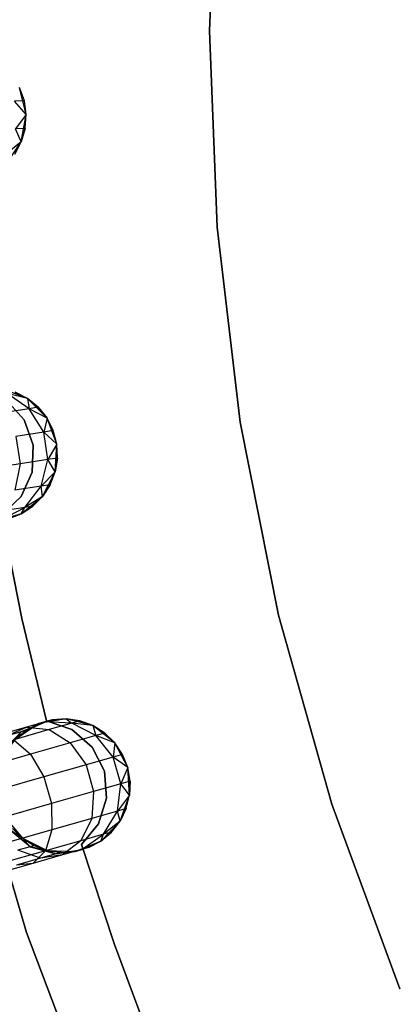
# Model space of a CAD drawing. Extents: x -102 to 102, y -101 to 102.
# Tile 75 of 256: x -40.33 to -34.71, y -14.59 to 0.16. Entities that reach past the tile are written whole.
import ezdxf

# ---------------------------------------------------------------- set-up
doc = ezdxf.new("R2010")
doc.units = 0
doc.header["$LTSCALE"] = 25.4
doc.layers.get('0').update_dxf_attribs({"linetype": 'CONTINUOUS'})

# ---------------------------------------------------------------- blocks, each defined once
blk = doc.blocks.new('NL2500011659_STL')
at = {"color": 0}
for p, q in [((-37.369, 2.936, -2), (-37.485, -0.006, -2)), ((-37.485, -0.006), (-37.369, 2.936)), ((-37.485, -0.006), (-37.369, 2.936)), ((-37.369, 2.936, -2), (-37.485, -0.006, -2)), ((-37.485, -0.006, -2), (-37.369, -2.948, -2)), ((-37.369, -2.948), (-37.485, -0.006)), ((-37.485, -0.006), (-37.485, -0.006, -2)), ((-37.485, -0.006), (-37.485, -0.006, -2)), ((-37.369, -2.948), (-37.485, -0.006)), ((-37.485, -0.006, -2), (-37.369, -2.948, -2)), ((-40.232, -1.262, 0), (-40.331, -0.858, 0)), ((-40.232, -1.262, 0), (-40.331, -0.858, 0)), ((-40.26, -1.054, -5.5), (-40.331, -0.858, 0)), ((-40.26, -1.054, -5.5), (-40.331, -0.858, -5.5)), ((-40.26, -1.054, -5.5), (-40.331, -0.858, 0)), ((-40.26, -1.054, -5.5), (-40.331, -0.858, -5.5)), ((-40.26, -1.054, -5.5), (-40.406, -1.059, -6.42)), ((-40.26, -1.054, -5.5), (-40.406, -1.059, -6.42)), ((-40.232, -1.262, -5.5), (-40.406, -1.059, -6.42)), ((-40.232, -1.262, -5.5), (-40.406, -1.059, -6.42)), ((-40.232, -1.262, 0), (-40.26, -1.054, -5.5)), ((-40.232, -1.262, -5.5), (-40.26, -1.054, -5.5)), ((-40.232, -1.262, 0), (-40.26, -1.054, -5.5)), ((-40.232, -1.262, -5.5), (-40.26, -1.054, -5.5)), ((-40.232, -1.262, -5.5), (-40.393, -1.475, -6.42)), ((-40.232, -1.262, -5.5), (-40.393, -1.475, -6.42)), ((-40.306, -1.671, 0), (-40.232, -1.262, 0)), ((-40.306, -1.671, 0), (-40.232, -1.262, 0)), ((-40.247, -1.47, -5.5), (-40.232, -1.262, 0)), ((-40.247, -1.47, -5.5), (-40.232, -1.262, 0)), ((-40.247, -1.47, -5.5), (-40.232, -1.262, -5.5)), ((-40.247, -1.47, -5.5), (-40.232, -1.262, -5.5)), ((-40.232, -1.262, -5.5), (-40.232, -1.262, 0)), ((-40.232, -1.262, -5.5), (-40.232, -1.262, 0)), ((-40.247, -1.47, -5.5), (-40.393, -1.475, -6.42)), ((-40.247, -1.47, -5.5), (-40.393, -1.475, -6.42)), ((-40.306, -1.671, -5.5), (-40.393, -1.475, -6.42)), ((-40.306, -1.671, -5.5), (-40.393, -1.475, -6.42)), ((-40.306, -1.671, -5.5), (-40.247, -1.47, -5.5)), ((-40.247, -1.47, -5.5), (-40.306, -1.671, 0)), ((-40.247, -1.47, -5.5), (-40.306, -1.671, 0)), ((-40.306, -1.671, -5.5), (-40.247, -1.47, -5.5)), ((-40.306, -1.671, -5.5), (-40.542, -1.859, -6.368)), ((-40.306, -1.671, -5.5), (-40.542, -1.859, -6.368)), ((-40.54, -2.015, 0), (-40.306, -1.671, 0)), ((-40.54, -2.015, 0), (-40.306, -1.671, 0)), ((-40.405, -1.855, -5.5), (-40.306, -1.671, 0)), ((-40.405, -1.855, -5.5), (-40.306, -1.671, -5.5)), ((-40.405, -1.855, -5.5), (-40.306, -1.671, 0)), ((-40.405, -1.855, -5.5), (-40.306, -1.671, -5.5)), ((-40.306, -1.671, -5.5), (-40.306, -1.671, 0)), ((-40.306, -1.671, -5.5), (-40.306, -1.671, 0)), ((-37.369, -2.948, -2), (-37.023, -5.872, -2)), ((-37.023, -5.872), (-37.369, -2.948)), ((-37.369, -2.948), (-37.369, -2.948, -2)), ((-37.369, -2.948), (-37.369, -2.948, -2)), ((-37.023, -5.872), (-37.369, -2.948)), ((-37.369, -2.948, -2), (-37.023, -5.872, -2)), ((-40.214, -5.514, 0), (-40.601, -5.364, 0)), ((-40.214, -5.514, 0), (-40.601, -5.364, 0)), ((-40.214, -5.514, -5.5), (-40.52, -5.438, -6.273)), ((-40.214, -5.514, -5.5), (-40.52, -5.438, -6.273)), ((-40.187, -5.668, -6.368), (-40.52, -5.438, -6.273)), ((-40.187, -5.668, -6.368), (-40.52, -5.438, -6.273)), ((-40.214, -5.514, -5.5), (-40.399, -5.419, -5.5)), ((-40.399, -5.419, -5.5), (-40.214, -5.514, 0)), ((-40.399, -5.419, -5.5), (-40.214, -5.514, 0)), ((-40.214, -5.514, -5.5), (-40.399, -5.419, -5.5)), ((-40.264, -5.834), (-40.534, -5.535)), ((-40.534, -5.535, -2), (-40.264, -5.834, -2)), ((-40.534, -5.535, -2), (-40.264, -5.834, -2)), ((-40.264, -5.834), (-40.534, -5.535)), ((-39.92, -5.809, 0), (-40.214, -5.514, 0)), ((-40.051, -5.646, -5.5), (-40.214, -5.514, 0)), ((-39.92, -5.809, 0), (-40.214, -5.514, 0)), ((-40.051, -5.646, -5.5), (-40.214, -5.514, -5.5)), ((-40.214, -5.514, -5.5), (-40.214, -5.514, 0)), ((-40.051, -5.646, -5.5), (-40.214, -5.514, 0)), ((-40.214, -5.514, -5.5), (-40.214, -5.514, 0)), ((-40.214, -5.514, -5.5), (-40.187, -5.668, -6.368)), ((-40.051, -5.646, -5.5), (-40.214, -5.514, -5.5)), ((-40.214, -5.514, -5.5), (-40.187, -5.668, -6.368)), ((-40.187, -5.668, -6.368), (-40.582, -5.729, -7.151)), ((-40.187, -5.668, -6.368), (-40.582, -5.729, -7.151)), ((-40.051, -5.646, -5.5), (-40.187, -5.668, -6.368)), ((-40.051, -5.646, -5.5), (-40.187, -5.668, -6.368)), ((-39.92, -5.809, -5.5), (-40.187, -5.668, -6.368)), ((-39.92, -5.809, -5.5), (-40.187, -5.668, -6.368)), ((-39.97, -6.018, -6.42), (-40.187, -5.668, -6.368)), ((-39.97, -6.018, -6.42), (-40.187, -5.668, -6.368)), ((-39.92, -5.809, -5.5), (-40.051, -5.646, -5.5)), ((-40.051, -5.646, -5.5), (-39.92, -5.809, 0)), ((-40.051, -5.646, -5.5), (-39.92, -5.809, 0)), ((-39.92, -5.809, -5.5), (-40.051, -5.646, -5.5)), ((-40.127, -6.214), (-40.264, -5.834)), ((-40.264, -5.834), (-40.264, -5.834, -2)), ((-40.264, -5.834, -2), (-40.127, -6.214, -2)), ((-40.264, -5.834), (-40.264, -5.834, -2)), ((-40.264, -5.834, -2), (-40.127, -6.214, -2)), ((-40.127, -6.214), (-40.264, -5.834)), ((-39.92, -5.809, -5.5), (-39.97, -6.018, -6.42)), ((-39.92, -5.809, -5.5), (-39.97, -6.018, -6.42)), ((-39.773, -6.198, 0), (-39.92, -5.809, 0)), ((-39.773, -6.198, 0), (-39.92, -5.809, 0)), ((-39.826, -5.996, -5.5), (-39.92, -5.809, 0)), ((-39.826, -5.996, -5.5), (-39.92, -5.809, -5.5)), ((-39.92, -5.809, -5.5), (-39.92, -5.809, 0)), ((-39.826, -5.996, -5.5), (-39.92, -5.809, 0)), ((-39.92, -5.809, -5.5), (-39.92, -5.809, 0)), ((-39.826, -5.996, -5.5), (-39.92, -5.809, -5.5)), ((-37.023, -5.872, -2), (-36.448, -8.76, -2)), ((-36.448, -8.76), (-37.023, -5.872)), ((-37.023, -5.872), (-37.023, -5.872, -2)), ((-37.023, -5.872), (-37.023, -5.872, -2)), ((-36.448, -8.76), (-37.023, -5.872)), ((-37.023, -5.872, -2), (-36.448, -8.76, -2)), ((-39.97, -6.018, -6.42), (-40.388, -6.083, -7.251)), ((-39.97, -6.018, -6.42), (-40.388, -6.083, -7.251)), ((-39.826, -5.996, -5.5), (-39.97, -6.018, -6.42)), ((-39.826, -5.996, -5.5), (-39.97, -6.018, -6.42)), ((-39.773, -6.198, -5.5), (-39.97, -6.018, -6.42)), ((-39.773, -6.198, -5.5), (-39.97, -6.018, -6.42)), ((-39.906, -6.429, -6.42), (-39.97, -6.018, -6.42)), ((-39.906, -6.429, -6.42), (-39.97, -6.018, -6.42)), ((-39.773, -6.198, 0), (-39.826, -5.996, -5.5)), ((-39.773, -6.198, -5.5), (-39.826, -5.996, -5.5)), ((-39.773, -6.198, 0), (-39.826, -5.996, -5.5)), ((-39.773, -6.198, -5.5), (-39.826, -5.996, -5.5)), ((-40.388, -6.083, -7.251), (-40.324, -6.494, -7.251)), ((-40.388, -6.083, -7.251), (-40.324, -6.494, -7.251)), ((-40.143, -6.617), (-40.127, -6.214)), ((-40.127, -6.214, -2), (-40.143, -6.617, -2)), ((-40.127, -6.214, -2), (-40.143, -6.617, -2)), ((-40.143, -6.617), (-40.127, -6.214)), ((-40.127, -6.214), (-40.127, -6.214, -2)), ((-40.127, -6.214), (-40.127, -6.214, -2)), ((-39.773, -6.198, -5.5), (-39.906, -6.429, -6.42)), ((-39.773, -6.198, -5.5), (-39.906, -6.429, -6.42)), ((-39.796, -6.613, 0), (-39.773, -6.198, 0)), ((-39.796, -6.613, 0), (-39.773, -6.198, 0)), ((-39.762, -6.407, -5.5), (-39.773, -6.198, 0)), ((-39.762, -6.407, -5.5), (-39.773, -6.198, 0)), ((-39.762, -6.407, -5.5), (-39.773, -6.198, -5.5)), ((-39.773, -6.198, -5.5), (-39.773, -6.198, 0)), ((-39.773, -6.198, -5.5), (-39.773, -6.198, 0)), ((-39.762, -6.407, -5.5), (-39.773, -6.198, -5.5)), ((-39.906, -6.429, -6.42), (-40.324, -6.494, -7.251)), ((-39.906, -6.429, -6.42), (-40.324, -6.494, -7.251)), ((-40.007, -6.829, -6.368), (-39.906, -6.429, -6.42)), ((-40.007, -6.829, -6.368), (-39.906, -6.429, -6.42)), ((-39.762, -6.407, -5.5), (-39.906, -6.429, -6.42)), ((-39.762, -6.407, -5.5), (-39.906, -6.429, -6.42)), ((-39.796, -6.613, -5.5), (-39.906, -6.429, -6.42)), ((-39.796, -6.613, -5.5), (-39.906, -6.429, -6.42)), ((-39.796, -6.613, -5.5), (-39.762, -6.407, -5.5)), ((-39.762, -6.407, -5.5), (-39.796, -6.613, 0)), ((-39.762, -6.407, -5.5), (-39.796, -6.613, 0)), ((-39.796, -6.613, -5.5), (-39.762, -6.407, -5.5)), ((-40.324, -6.494, -7.251), (-40.975, -6.595, -7.909)), ((-40.324, -6.494, -7.251), (-40.975, -6.595, -7.909)), ((-40.324, -6.494, -7.251), (-40.401, -6.89, -7.151)), ((-40.324, -6.494, -7.251), (-40.401, -6.89, -7.151)), ((-40.31, -6.984), (-40.143, -6.617)), ((-40.143, -6.617, -2), (-40.31, -6.984, -2)), ((-40.143, -6.617, -2), (-40.31, -6.984, -2)), ((-40.31, -6.984), (-40.143, -6.617)), ((-40.143, -6.617), (-40.143, -6.617, -2)), ((-40.143, -6.617), (-40.143, -6.617, -2)), ((-39.796, -6.613, -5.5), (-40.007, -6.829, -6.368)), ((-39.796, -6.613, -5.5), (-40.007, -6.829, -6.368)), ((-39.986, -6.983, 0), (-39.796, -6.613, 0)), ((-39.986, -6.983, 0), (-39.796, -6.613, 0)), ((-39.871, -6.808, -5.5), (-39.796, -6.613, 0)), ((-39.871, -6.808, -5.5), (-39.796, -6.613, -5.5)), ((-39.871, -6.808, -5.5), (-39.796, -6.613, 0)), ((-39.871, -6.808, -5.5), (-39.796, -6.613, -5.5)), ((-39.796, -6.613, -5.5), (-39.796, -6.613, 0)), ((-39.796, -6.613, -5.5), (-39.796, -6.613, 0)), ((-40.007, -6.829, -6.368), (-40.401, -6.89, -7.151)), ((-40.007, -6.829, -6.368), (-40.401, -6.89, -7.151)), ((-40.255, -7.149, -6.273), (-40.007, -6.829, -6.368)), ((-40.255, -7.149, -6.273), (-40.007, -6.829, -6.368)), ((-39.871, -6.808, -5.5), (-40.007, -6.829, -6.368)), ((-39.871, -6.808, -5.5), (-40.007, -6.829, -6.368)), ((-39.986, -6.983, -5.5), (-40.007, -6.829, -6.368)), ((-39.986, -6.983, -5.5), (-40.007, -6.829, -6.368)), ((-39.986, -6.983, -5.5), (-39.871, -6.808, -5.5)), ((-39.871, -6.808, -5.5), (-39.986, -6.983, 0)), ((-39.871, -6.808, -5.5), (-39.986, -6.983, 0)), ((-39.986, -6.983, -5.5), (-39.871, -6.808, -5.5)), ((-40.603, -7.261), (-40.31, -6.984)), ((-40.31, -6.984, -2), (-40.603, -7.261, -2)), ((-40.31, -6.984, -2), (-40.603, -7.261, -2)), ((-40.603, -7.261), (-40.31, -6.984)), ((-40.31, -6.984), (-40.31, -6.984, -2)), ((-40.31, -6.984), (-40.31, -6.984, -2)), ((-40.309, -7.244, 0), (-39.986, -6.983, 0)), ((-40.309, -7.244, 0), (-39.986, -6.983, 0)), ((-39.986, -6.983, -5.5), (-40.255, -7.149, -6.273)), ((-39.986, -6.983, -5.5), (-40.255, -7.149, -6.273)), ((-40.134, -7.13, -5.5), (-39.986, -6.983, 0)), ((-40.134, -7.13, -5.5), (-39.986, -6.983, -5.5)), ((-40.134, -7.13, -5.5), (-39.986, -6.983, 0)), ((-40.134, -7.13, -5.5), (-39.986, -6.983, -5.5)), ((-39.986, -6.983, -5.5), (-39.986, -6.983, 0)), ((-39.986, -6.983, -5.5), (-39.986, -6.983, 0)), ((-40.607, -7.334, -6.15), (-40.255, -7.149, -6.273)), ((-40.607, -7.334, -6.15), (-40.255, -7.149, -6.273)), ((-40.255, -7.149, -6.273), (-40.606, -7.204, -6.969)), ((-40.255, -7.149, -6.273), (-40.606, -7.204, -6.969)), ((-40.309, -7.244, -5.5), (-40.134, -7.13, -5.5)), ((-40.134, -7.13, -5.5), (-40.309, -7.244, 0)), ((-40.134, -7.13, -5.5), (-40.309, -7.244, 0)), ((-40.309, -7.244, -5.5), (-40.134, -7.13, -5.5)), ((-40.309, -7.244, -5.5), (-40.255, -7.149, -6.273)), ((-40.309, -7.244, -5.5), (-40.255, -7.149, -6.273)), ((-40.134, -7.13, -5.5), (-40.255, -7.149, -6.273)), ((-40.134, -7.13, -5.5), (-40.255, -7.149, -6.273)), ((-40.711, -7.35, 0), (-40.309, -7.244, 0)), ((-40.711, -7.35, 0), (-40.309, -7.244, 0)), ((-40.309, -7.244, -5.5), (-40.607, -7.334, -6.15)), ((-40.309, -7.244, -5.5), (-40.607, -7.334, -6.15)), ((-40.296, -8.809), (-40.603, -7.261)), ((-40.603, -7.261, -2), (-40.296, -8.809, -2)), ((-40.603, -7.261, -2), (-40.296, -8.809, -2)), ((-40.296, -8.809), (-40.603, -7.261)), ((-40.505, -7.318, -5.5), (-40.309, -7.244, 0)), ((-40.505, -7.318, -5.5), (-40.309, -7.244, -5.5)), ((-40.505, -7.318, -5.5), (-40.309, -7.244, 0)), ((-40.505, -7.318, -5.5), (-40.309, -7.244, -5.5)), ((-40.309, -7.244, -5.5), (-40.309, -7.244, 0)), ((-40.309, -7.244, -5.5), (-40.309, -7.244, 0)), ((-39.93, -10.344), (-40.296, -8.809)), ((-40.296, -8.809), (-40.296, -8.809, -2)), ((-40.296, -8.809, -2), (-39.93, -10.344, -2)), ((-40.296, -8.809), (-40.296, -8.809, -2)), ((-40.296, -8.809, -2), (-39.93, -10.344, -2)), ((-39.93, -10.344), (-40.296, -8.809)), ((-36.448, -8.76, -2), (-35.649, -11.594, -2)), ((-35.649, -11.594), (-36.448, -8.76)), ((-36.448, -8.76), (-36.448, -8.76, -2)), ((-36.448, -8.76), (-36.448, -8.76, -2)), ((-35.649, -11.594), (-36.448, -8.76)), ((-36.448, -8.76, -2), (-35.649, -11.594, -2)), ((-39.635, -10.315, 0), (-40.045, -10.386, 0)), ((-39.635, -10.315, 0), (-40.045, -10.386, 0)), ((-39.635, -10.315, -5.5), (-39.943, -10.357, -6.15)), ((-39.635, -10.315, -5.5), (-39.943, -10.357, -6.15)), ((-39.635, -10.315, -5.5), (-39.844, -10.329, -5.5)), ((-39.844, -10.329, -5.5), (-39.635, -10.315, 0)), ((-39.844, -10.329, -5.5), (-39.635, -10.315, 0)), ((-39.635, -10.315, -5.5), (-39.844, -10.329, -5.5)), ((-39.232, -10.416, 0), (-39.635, -10.315, 0)), ((-39.428, -10.344, -5.5), (-39.635, -10.315, 0)), ((-39.232, -10.416, 0), (-39.635, -10.315, 0)), ((-39.428, -10.344, -5.5), (-39.635, -10.315, -5.5)), ((-39.635, -10.315, -5.5), (-39.635, -10.315, 0)), ((-39.428, -10.344, -5.5), (-39.635, -10.315, 0)), ((-39.635, -10.315, -5.5), (-39.635, -10.315, 0)), ((-39.635, -10.315, -5.5), (-39.546, -10.378, -6.273)), ((-39.428, -10.344, -5.5), (-39.635, -10.315, -5.5)), ((-39.635, -10.315, -5.5), (-39.546, -10.378, -6.273)), ((-40.228, -13.514, 1), (-41.144, -10.394, 1)), ((-41.144, -10.394, -6.5), (-40.228, -13.514, -6.5)), ((-41.144, -10.394, -6.5), (-40.228, -13.514, -6.5)), ((-40.228, -13.514, 1), (-41.144, -10.394, 1)), ((-40.23, -10.439, -6.737), (-40.678, -10.566, -7.203)), ((-40.23, -10.439, -6.737), (-40.678, -10.566, -7.203)), ((-40.54, -10.572, -6.494), (-40.23, -10.439, -6.737)), ((-40.54, -10.572, -6.494), (-40.23, -10.439, -6.737)), ((-40.045, -10.386, 0), (-40.39, -10.618, 0)), ((-40.045, -10.386, 0), (-40.39, -10.618, 0)), ((-39.943, -10.357, -6.15), (-40.309, -10.507, -6.023)), ((-39.943, -10.357, -6.15), (-40.309, -10.507, -6.023)), ((-39.943, -10.357, -6.15), (-40.23, -10.439, -6.737)), ((-39.943, -10.357, -6.15), (-40.23, -10.439, -6.737)), ((-40.23, -10.439, -6.737), (-39.887, -10.475, -6.969)), ((-40.23, -10.439, -6.737), (-39.887, -10.475, -6.969)), ((-40.229, -10.484, -5.5), (-39.943, -10.357, -6.15)), ((-40.229, -10.484, -5.5), (-39.943, -10.357, -6.15)), ((-40.045, -10.386, -5.5), (-40.229, -10.484, -5.5)), ((-40.229, -10.484, -5.5), (-40.045, -10.386, 0)), ((-40.229, -10.484, -5.5), (-40.045, -10.386, 0)), ((-40.045, -10.386, -5.5), (-40.229, -10.484, -5.5)), ((-39.844, -10.329, -5.5), (-40.045, -10.386, 0)), ((-39.844, -10.329, -5.5), (-40.045, -10.386, 0)), ((-40.045, -10.386, -5.5), (-39.943, -10.357, -6.15)), ((-40.045, -10.386, -5.5), (-39.943, -10.357, -6.15)), ((-40.045, -10.386, -5.5), (-40.045, -10.386, 0)), ((-40.045, -10.386, -5.5), (-40.045, -10.386, 0)), ((-39.844, -10.329, -5.5), (-39.943, -10.357, -6.15)), ((-39.844, -10.329, -5.5), (-39.943, -10.357, -6.15)), ((-39.546, -10.378, -6.273), (-39.943, -10.357, -6.15)), ((-39.546, -10.378, -6.273), (-39.943, -10.357, -6.15)), ((-39.547, -10.474), (-39.93, -10.344)), ((-39.93, -10.344), (-39.93, -10.344, -2)), ((-39.93, -10.344, -2), (-39.547, -10.474, -2)), ((-39.93, -10.344), (-39.93, -10.344, -2)), ((-39.93, -10.344, -2), (-39.547, -10.474, -2)), ((-39.547, -10.474), (-39.93, -10.344)), ((-39.546, -10.378, -6.273), (-39.887, -10.475, -6.969)), ((-39.546, -10.378, -6.273), (-39.887, -10.475, -6.969)), ((-39.428, -10.344, -5.5), (-39.546, -10.378, -6.273)), ((-39.428, -10.344, -5.5), (-39.546, -10.378, -6.273)), ((-39.232, -10.416, -5.5), (-39.546, -10.378, -6.273)), ((-39.232, -10.416, -5.5), (-39.546, -10.378, -6.273)), ((-39.187, -10.565, -6.368), (-39.546, -10.378, -6.273)), ((-39.187, -10.565, -6.368), (-39.546, -10.378, -6.273)), ((-39.232, -10.416, -5.5), (-39.428, -10.344, -5.5)), ((-39.428, -10.344, -5.5), (-39.232, -10.416, 0)), ((-39.428, -10.344, -5.5), (-39.232, -10.416, 0)), ((-39.232, -10.416, -5.5), (-39.428, -10.344, -5.5)), ((-38.905, -10.673, 0), (-39.232, -10.416, 0)), ((-39.055, -10.527, -5.5), (-39.232, -10.416, 0)), ((-38.905, -10.673, 0), (-39.232, -10.416, 0)), ((-39.055, -10.527, -5.5), (-39.232, -10.416, -5.5)), ((-39.232, -10.416, -5.5), (-39.232, -10.416, 0)), ((-39.055, -10.527, -5.5), (-39.232, -10.416, 0)), ((-39.232, -10.416, -5.5), (-39.232, -10.416, 0)), ((-39.232, -10.416, -5.5), (-39.187, -10.565, -6.368)), ((-39.055, -10.527, -5.5), (-39.232, -10.416, -5.5)), ((-39.232, -10.416, -5.5), (-39.187, -10.565, -6.368)), ((-40.309, -10.507, -6.023), (-40.582, -10.8, -5.911)), ((-40.309, -10.507, -6.023), (-40.582, -10.8, -5.911)), ((-40.309, -10.507, -6.023), (-40.54, -10.572, -6.494)), ((-40.309, -10.507, -6.023), (-40.54, -10.572, -6.494)), ((-40.519, -10.783, -5.5), (-40.309, -10.507, -6.023)), ((-40.519, -10.783, -5.5), (-40.309, -10.507, -6.023)), ((-39.887, -10.475, -6.969), (-40.419, -10.626, -7.523)), ((-39.887, -10.475, -6.969), (-40.419, -10.626, -7.523)), ((-40.229, -10.484, -5.5), (-40.39, -10.618, 0)), ((-40.229, -10.484, -5.5), (-40.39, -10.618, -5.5)), ((-40.229, -10.484, -5.5), (-40.39, -10.618, 0)), ((-40.229, -10.484, -5.5), (-40.39, -10.618, -5.5)), ((-40.39, -10.618, -5.5), (-40.309, -10.507, -6.023)), ((-40.39, -10.618, -5.5), (-40.309, -10.507, -6.023)), ((-40.229, -10.484, -5.5), (-40.309, -10.507, -6.023)), ((-40.229, -10.484, -5.5), (-40.309, -10.507, -6.023)), ((-39.887, -10.475, -6.969), (-39.571, -10.674, -7.151)), ((-39.887, -10.475, -6.969), (-39.571, -10.674, -7.151)), ((-39.187, -10.565, -6.368), (-39.571, -10.674, -7.151)), ((-39.187, -10.565, -6.368), (-39.571, -10.674, -7.151)), ((-39.242, -10.738), (-39.547, -10.474)), ((-39.547, -10.474), (-39.547, -10.474, -2)), ((-39.547, -10.474, -2), (-39.242, -10.738, -2)), ((-39.547, -10.474), (-39.547, -10.474, -2)), ((-39.547, -10.474, -2), (-39.242, -10.738, -2)), ((-39.242, -10.738), (-39.547, -10.474)), ((-39.055, -10.527, -5.5), (-39.187, -10.565, -6.368)), ((-39.055, -10.527, -5.5), (-39.187, -10.565, -6.368)), ((-38.905, -10.673, -5.5), (-39.187, -10.565, -6.368)), ((-38.905, -10.673, -5.5), (-39.187, -10.565, -6.368)), ((-38.928, -10.886, -6.42), (-39.187, -10.565, -6.368)), ((-38.928, -10.886, -6.42), (-39.187, -10.565, -6.368)), ((-38.905, -10.673, -5.5), (-39.055, -10.527, -5.5)), ((-39.055, -10.527, -5.5), (-38.905, -10.673, 0)), ((-39.055, -10.527, -5.5), (-38.905, -10.673, 0)), ((-38.905, -10.673, -5.5), (-39.055, -10.527, -5.5)), ((-40.419, -10.626, -7.523), (-40.168, -10.844, -7.773)), ((-40.419, -10.626, -7.523), (-40.168, -10.844, -7.773)), ((-39.571, -10.674, -7.151), (-40.168, -10.844, -7.773)), ((-39.571, -10.674, -7.151), (-40.168, -10.844, -7.773)), ((-39.571, -10.674, -7.151), (-39.335, -11.002, -7.251)), ((-39.571, -10.674, -7.151), (-39.335, -11.002, -7.251)), ((-39.059, -11.098), (-39.242, -10.738)), ((-39.242, -10.738), (-39.242, -10.738, -2)), ((-39.242, -10.738, -2), (-39.059, -11.098, -2)), ((-39.242, -10.738), (-39.242, -10.738, -2)), ((-39.242, -10.738, -2), (-39.059, -11.098, -2)), ((-39.059, -11.098), (-39.242, -10.738)), ((-38.905, -10.673, -5.5), (-38.928, -10.886, -6.42)), ((-38.905, -10.673, -5.5), (-38.928, -10.886, -6.42)), ((-38.71, -11.041, 0), (-38.905, -10.673, 0)), ((-38.71, -11.041, 0), (-38.905, -10.673, 0)), ((-38.788, -10.847, -5.5), (-38.905, -10.673, 0)), ((-38.788, -10.847, -5.5), (-38.905, -10.673, -5.5)), ((-38.905, -10.673, -5.5), (-38.905, -10.673, 0)), ((-38.788, -10.847, -5.5), (-38.905, -10.673, 0)), ((-38.905, -10.673, -5.5), (-38.905, -10.673, 0)), ((-38.788, -10.847, -5.5), (-38.905, -10.673, -5.5)), ((-40.168, -10.844, -7.773), (-40.922, -11.059, -8.172)), ((-40.168, -10.844, -7.773), (-40.922, -11.059, -8.172)), ((-40.168, -10.844, -7.773), (-39.969, -11.182, -7.909)), ((-40.168, -10.844, -7.773), (-39.969, -11.182, -7.909)), ((-38.928, -10.886, -6.42), (-39.335, -11.002, -7.251)), ((-38.928, -10.886, -6.42), (-39.335, -11.002, -7.251)), ((-38.788, -10.847, -5.5), (-38.928, -10.886, -6.42)), ((-38.788, -10.847, -5.5), (-38.928, -10.886, -6.42)), ((-38.71, -11.041, -5.5), (-38.928, -10.886, -6.42)), ((-38.71, -11.041, -5.5), (-38.928, -10.886, -6.42)), ((-38.814, -11.286, -6.42), (-38.928, -10.886, -6.42)), ((-38.814, -11.286, -6.42), (-38.928, -10.886, -6.42)), ((-38.71, -11.041, 0), (-38.788, -10.847, -5.5)), ((-38.71, -11.041, -5.5), (-38.788, -10.847, -5.5)), ((-38.71, -11.041, 0), (-38.788, -10.847, -5.5)), ((-38.71, -11.041, -5.5), (-38.788, -10.847, -5.5)), ((-39.335, -11.002, -7.251), (-39.969, -11.182, -7.909)), ((-39.335, -11.002, -7.251), (-39.969, -11.182, -7.909)), ((-39.335, -11.002, -7.251), (-39.221, -11.402, -7.251)), ((-39.335, -11.002, -7.251), (-39.221, -11.402, -7.251)), ((-38.71, -11.041, -5.5), (-38.814, -11.286, -6.42)), ((-38.71, -11.041, -5.5), (-38.814, -11.286, -6.42)), ((-38.682, -11.455, 0), (-38.71, -11.041, 0)), ((-38.674, -11.246, -5.5), (-38.71, -11.041, 0)), ((-38.682, -11.455, 0), (-38.71, -11.041, 0)), ((-38.674, -11.246, -5.5), (-38.71, -11.041, 0)), ((-38.674, -11.246, -5.5), (-38.71, -11.041, -5.5)), ((-38.71, -11.041, -5.5), (-38.71, -11.041, 0)), ((-38.71, -11.041, -5.5), (-38.71, -11.041, 0)), ((-38.674, -11.246, -5.5), (-38.71, -11.041, -5.5)), ((-39.969, -11.182, -7.909), (-40.767, -11.41, -8.332)), ((-39.969, -11.182, -7.909), (-40.767, -11.41, -8.332)), ((-39.969, -11.182, -7.909), (-39.855, -11.582, -7.909)), ((-39.969, -11.182, -7.909), (-39.855, -11.582, -7.909)), ((-39.026, -11.5), (-39.059, -11.098)), ((-39.059, -11.098), (-39.059, -11.098, -2)), ((-39.059, -11.098, -2), (-39.026, -11.5, -2)), ((-39.059, -11.098), (-39.059, -11.098, -2)), ((-39.059, -11.098, -2), (-39.026, -11.5, -2)), ((-39.026, -11.5), (-39.059, -11.098)), ((-38.814, -11.286, -6.42), (-39.221, -11.402, -7.251)), ((-38.814, -11.286, -6.42), (-39.221, -11.402, -7.251)), ((-38.865, -11.696, -6.368), (-38.814, -11.286, -6.42)), ((-38.865, -11.696, -6.368), (-38.814, -11.286, -6.42)), ((-38.674, -11.246, -5.5), (-38.814, -11.286, -6.42)), ((-38.674, -11.246, -5.5), (-38.814, -11.286, -6.42)), ((-38.682, -11.455, -5.5), (-38.814, -11.286, -6.42)), ((-38.682, -11.455, -5.5), (-38.814, -11.286, -6.42)), ((-38.682, -11.455, -5.5), (-38.674, -11.246, -5.5)), ((-38.674, -11.246, -5.5), (-38.682, -11.455, 0)), ((-38.674, -11.246, -5.5), (-38.682, -11.455, 0)), ((-38.682, -11.455, -5.5), (-38.674, -11.246, -5.5)), ((-39.221, -11.402, -7.251), (-39.855, -11.582, -7.909)), ((-39.221, -11.402, -7.251), (-39.855, -11.582, -7.909)), ((-39.221, -11.402, -7.251), (-39.249, -11.805, -7.151)), ((-39.221, -11.402, -7.251), (-39.249, -11.805, -7.151)), ((-39.146, -11.886), (-39.026, -11.5)), ((-39.026, -11.5, -2), (-39.146, -11.886, -2)), ((-39.026, -11.5, -2), (-39.146, -11.886, -2)), ((-39.146, -11.886), (-39.026, -11.5)), ((-39.026, -11.5), (-39.026, -11.5, -2)), ((-39.026, -11.5), (-39.026, -11.5, -2)), ((-38.682, -11.455, -5.5), (-38.865, -11.696, -6.368)), ((-38.682, -11.455, -5.5), (-38.865, -11.696, -6.368)), ((-38.825, -11.846, 0), (-38.682, -11.455, 0)), ((-38.825, -11.846, 0), (-38.682, -11.455, 0)), ((-38.733, -11.658, -5.5), (-38.682, -11.455, 0)), ((-38.733, -11.658, -5.5), (-38.682, -11.455, -5.5)), ((-38.733, -11.658, -5.5), (-38.682, -11.455, 0)), ((-38.733, -11.658, -5.5), (-38.682, -11.455, -5.5)), ((-38.682, -11.455, -5.5), (-38.682, -11.455, 0)), ((-38.682, -11.455, -5.5), (-38.682, -11.455, 0)), ((-39.855, -11.582, -7.909), (-40.654, -11.81, -8.332)), ((-39.855, -11.582, -7.909), (-40.654, -11.81, -8.332)), ((-39.855, -11.582, -7.909), (-39.847, -11.975, -7.773)), ((-39.855, -11.582, -7.909), (-39.847, -11.975, -7.773)), ((-35.649, -11.594, -2), (-34.63, -14.357, -2)), ((-34.63, -14.357), (-35.649, -11.594)), ((-35.649, -11.594), (-35.649, -11.594, -2)), ((-35.649, -11.594), (-35.649, -11.594, -2)), ((-34.63, -14.357), (-35.649, -11.594)), ((-35.649, -11.594, -2), (-34.63, -14.357, -2)), ((-40.556, -11.782, 0), (-40.289, -12.101, 0)), ((-40.556, -11.782, 0), (-40.289, -12.101, 0)), ((-38.865, -11.696, -6.368), (-39.249, -11.805, -7.151)), ((-38.865, -11.696, -6.368), (-39.249, -11.805, -7.151)), ((-39.072, -12.044, -6.273), (-38.865, -11.696, -6.368)), ((-39.072, -12.044, -6.273), (-38.865, -11.696, -6.368)), ((-38.733, -11.658, -5.5), (-38.865, -11.696, -6.368)), ((-38.733, -11.658, -5.5), (-38.865, -11.696, -6.368)), ((-38.825, -11.846, -5.5), (-38.865, -11.696, -6.368)), ((-38.825, -11.846, -5.5), (-38.865, -11.696, -6.368)), ((-38.825, -11.846, -5.5), (-38.733, -11.658, -5.5)), ((-38.733, -11.658, -5.5), (-38.825, -11.846, 0)), ((-38.733, -11.658, -5.5), (-38.825, -11.846, 0)), ((-38.825, -11.846, -5.5), (-38.733, -11.658, -5.5)), ((-39.249, -11.805, -7.151), (-39.847, -11.975, -7.773)), ((-39.249, -11.805, -7.151), (-39.847, -11.975, -7.773)), ((-39.249, -11.805, -7.151), (-39.413, -12.141, -6.969)), ((-39.249, -11.805, -7.151), (-39.413, -12.141, -6.969)), ((-39.404, -12.197), (-39.146, -11.886)), ((-39.146, -11.886, -2), (-39.404, -12.197, -2)), ((-39.146, -11.886, -2), (-39.404, -12.197, -2)), ((-39.404, -12.197), (-39.146, -11.886)), ((-39.146, -11.886), (-39.146, -11.886, -2)), ((-39.146, -11.886), (-39.146, -11.886, -2)), ((-39.114, -12.144, 0), (-38.825, -11.846, 0)), ((-39.114, -12.144, 0), (-38.825, -11.846, 0)), ((-38.825, -11.846, -5.5), (-39.072, -12.044, -6.273)), ((-38.825, -11.846, -5.5), (-39.072, -12.044, -6.273)), ((-38.954, -12.01, -5.5), (-38.825, -11.846, 0)), ((-38.954, -12.01, -5.5), (-38.825, -11.846, -5.5)), ((-38.954, -12.01, -5.5), (-38.825, -11.846, 0)), ((-38.954, -12.01, -5.5), (-38.825, -11.846, -5.5)), ((-38.825, -11.846, -5.5), (-38.825, -11.846, 0)), ((-38.825, -11.846, -5.5), (-38.825, -11.846, 0)), ((-39.847, -11.975, -7.773), (-40.6, -12.189, -8.172)), ((-39.847, -11.975, -7.773), (-40.6, -12.189, -8.172)), ((-40.175, -12.23, -5.911), (-40.49, -11.97, -5.836)), ((-40.289, -12.101, -5.5), (-40.49, -11.97, -5.836)), ((-40.175, -12.23, -5.911), (-40.49, -11.97, -5.836)), ((-40.289, -12.101, -5.5), (-40.49, -11.97, -5.836)), ((-40.439, -11.955, -5.5), (-40.289, -12.101, 0)), ((-40.439, -11.955, -5.5), (-40.289, -12.101, -5.5)), ((-40.439, -11.955, -5.5), (-40.289, -12.101, 0)), ((-40.439, -11.955, -5.5), (-40.289, -12.101, -5.5)), ((-39.847, -11.975, -7.773), (-39.945, -12.292, -7.523)), ((-39.847, -11.975, -7.773), (-39.945, -12.292, -7.523)), ((-39.072, -12.044, -6.273), (-39.413, -12.141, -6.969)), ((-39.072, -12.044, -6.273), (-39.413, -12.141, -6.969)), ((-39.398, -12.27, -6.15), (-39.072, -12.044, -6.273)), ((-39.398, -12.27, -6.15), (-39.072, -12.044, -6.273)), ((-39.114, -12.144, -5.5), (-38.954, -12.01, -5.5)), ((-38.954, -12.01, -5.5), (-39.114, -12.144, 0)), ((-38.954, -12.01, -5.5), (-39.114, -12.144, 0)), ((-39.114, -12.144, -5.5), (-38.954, -12.01, -5.5)), ((-39.114, -12.144, -5.5), (-39.072, -12.044, -6.273)), ((-39.114, -12.144, -5.5), (-39.072, -12.044, -6.273)), ((-38.954, -12.01, -5.5), (-39.072, -12.044, -6.273)), ((-38.954, -12.01, -5.5), (-39.072, -12.044, -6.273)), ((-40.175, -12.23, -5.911), (-40.357, -12.282, -6.282)), ((-40.175, -12.23, -5.911), (-40.357, -12.282, -6.282)), ((-40.289, -12.101, 0), (-39.916, -12.284, 0)), ((-40.289, -12.101, -5.5), (-40.289, -12.101, 0)), ((-40.289, -12.101, -5.5), (-40.289, -12.101, 0)), ((-40.289, -12.101, -5.5), (-40.112, -12.212, -5.5)), ((-40.112, -12.212, -5.5), (-40.289, -12.101, 0)), ((-40.112, -12.212, -5.5), (-40.289, -12.101, 0)), ((-40.289, -12.101, 0), (-39.916, -12.284, 0)), ((-40.289, -12.101, -5.5), (-40.112, -12.212, -5.5)), ((-40.289, -12.101, -5.5), (-40.175, -12.23, -5.911)), ((-40.289, -12.101, -5.5), (-40.175, -12.23, -5.911)), ((-40.112, -12.212, -5.5), (-40.175, -12.23, -5.911)), ((-40.112, -12.212, -5.5), (-40.175, -12.23, -5.911)), ((-39.916, -12.284, -5.5), (-40.175, -12.23, -5.911)), ((-40.175, -12.23, -5.911), (-39.788, -12.336, -6.023)), ((-40.175, -12.23, -5.911), (-39.788, -12.336, -6.023)), ((-39.916, -12.284, -5.5), (-40.175, -12.23, -5.911)), ((-40.112, -12.212, -5.5), (-39.916, -12.284, 0)), ((-40.112, -12.212, -5.5), (-39.916, -12.284, -5.5)), ((-40.112, -12.212, -5.5), (-39.916, -12.284, 0)), ((-40.112, -12.212, -5.5), (-39.916, -12.284, -5.5)), ((-39.413, -12.141, -6.969), (-39.945, -12.292, -7.523)), ((-39.413, -12.141, -6.969), (-39.945, -12.292, -7.523)), ((-39.413, -12.141, -6.969), (-39.686, -12.352, -6.737)), ((-39.413, -12.141, -6.969), (-39.686, -12.352, -6.737)), ((-39.5, -12.299, 0), (-39.114, -12.144, 0)), ((-39.5, -12.299, 0), (-39.114, -12.144, 0)), ((-39.299, -12.242, -5.5), (-39.5, -12.299, 0)), ((-39.299, -12.242, -5.5), (-39.5, -12.299, 0)), ((-38.909, -13.695), (-39.404, -12.197)), ((-39.404, -12.197), (-39.404, -12.197, -2)), ((-39.404, -12.197, -2), (-38.909, -13.695, -2)), ((-39.404, -12.197), (-39.404, -12.197, -2)), ((-39.404, -12.197, -2), (-38.909, -13.695, -2)), ((-38.909, -13.695), (-39.404, -12.197)), ((-39.114, -12.144, -5.5), (-39.398, -12.27, -6.15)), ((-39.114, -12.144, -5.5), (-39.398, -12.27, -6.15)), ((-39.299, -12.242, -5.5), (-39.398, -12.27, -6.15)), ((-39.299, -12.242, -5.5), (-39.398, -12.27, -6.15)), ((-39.299, -12.242, -5.5), (-39.114, -12.144, 0)), ((-39.299, -12.242, -5.5), (-39.114, -12.144, -5.5)), ((-39.299, -12.242, -5.5), (-39.114, -12.144, 0)), ((-39.299, -12.242, -5.5), (-39.114, -12.144, -5.5)), ((-39.114, -12.144, -5.5), (-39.114, -12.144, 0)), ((-39.114, -12.144, -5.5), (-39.114, -12.144, 0)), ((-39.945, -12.292, -7.523), (-40.616, -12.483, -7.878)), ((-39.945, -12.292, -7.523), (-40.616, -12.483, -7.878)), ((-40.019, -12.402, -6.494), (-40.357, -12.282, -6.282)), ((-40.019, -12.402, -6.494), (-40.357, -12.282, -6.282)), ((-39.945, -12.292, -7.523), (-40.134, -12.48, -7.203)), ((-39.945, -12.292, -7.523), (-40.134, -12.48, -7.203)), ((-39.686, -12.352, -6.737), (-40.134, -12.48, -7.203)), ((-39.686, -12.352, -6.737), (-40.134, -12.48, -7.203)), ((-39.788, -12.336, -6.023), (-40.019, -12.402, -6.494)), ((-39.788, -12.336, -6.023), (-40.019, -12.402, -6.494)), ((-39.686, -12.352, -6.737), (-40.019, -12.402, -6.494)), ((-39.686, -12.352, -6.737), (-40.019, -12.402, -6.494)), ((-39.916, -12.284, 0), (-39.5, -12.299, 0)), ((-39.916, -12.284, -5.5), (-39.916, -12.284, 0)), ((-39.916, -12.284, -5.5), (-39.916, -12.284, 0)), ((-39.916, -12.284, -5.5), (-39.709, -12.314, -5.5)), ((-39.709, -12.314, -5.5), (-39.916, -12.284, 0)), ((-39.709, -12.314, -5.5), (-39.916, -12.284, 0)), ((-39.916, -12.284, 0), (-39.5, -12.299, 0)), ((-39.916, -12.284, -5.5), (-39.709, -12.314, -5.5)), ((-39.916, -12.284, -5.5), (-39.788, -12.336, -6.023)), ((-39.916, -12.284, -5.5), (-39.788, -12.336, -6.023)), ((-39.788, -12.336, -6.023), (-39.398, -12.27, -6.15)), ((-39.788, -12.336, -6.023), (-39.398, -12.27, -6.15)), ((-39.5, -12.299, -5.5), (-39.788, -12.336, -6.023)), ((-39.5, -12.299, -5.5), (-39.788, -12.336, -6.023)), ((-39.709, -12.314, -5.5), (-39.788, -12.336, -6.023)), ((-39.709, -12.314, -5.5), (-39.788, -12.336, -6.023)), ((-39.709, -12.314, -5.5), (-39.5, -12.299, 0)), ((-39.709, -12.314, -5.5), (-39.5, -12.299, -5.5)), ((-39.709, -12.314, -5.5), (-39.5, -12.299, 0)), ((-39.709, -12.314, -5.5), (-39.5, -12.299, -5.5)), ((-39.398, -12.27, -6.15), (-39.686, -12.352, -6.737)), ((-39.398, -12.27, -6.15), (-39.686, -12.352, -6.737)), ((-39.5, -12.299, -5.5), (-39.398, -12.27, -6.15)), ((-39.5, -12.299, -5.5), (-39.398, -12.27, -6.15)), ((-39.5, -12.299, -5.5), (-39.5, -12.299, 0)), ((-39.5, -12.299, -5.5), (-39.5, -12.299, 0)), ((-40.134, -12.48, -7.203), (-40.698, -12.64, -7.502)), ((-40.134, -12.48, -7.203), (-40.698, -12.64, -7.502)), ((-40.019, -12.402, -6.494), (-40.379, -12.504, -6.868)), ((-40.019, -12.402, -6.494), (-40.379, -12.504, -6.868)), ((-40.134, -12.48, -7.203), (-40.379, -12.504, -6.868)), ((-40.134, -12.48, -7.203), (-40.379, -12.504, -6.868)), ((-39.076, -16.555, 1), (-40.228, -13.514, 1)), ((-40.228, -13.514, -6.5), (-39.076, -16.555, -6.5)), ((-40.228, -13.514, -6.5), (-39.076, -16.555, -6.5)), ((-40.228, -13.514, -6.5), (-40.228, -13.514, 1)), ((-39.076, -16.555, 1), (-40.228, -13.514, 1)), ((-40.228, -13.514, -6.5), (-40.228, -13.514, 1)), ((-38.357, -15.172), (-38.909, -13.695)), ((-38.909, -13.695), (-38.909, -13.695, -2)), ((-38.909, -13.695, -2), (-38.357, -15.172, -2)), ((-38.909, -13.695), (-38.909, -13.695, -2)), ((-38.909, -13.695, -2), (-38.357, -15.172, -2)), ((-38.357, -15.172), (-38.909, -13.695))]:
    blk.add_line(p, q, dxfattribs=at)

msp = doc.modelspace()

# ---------------------------------------------------------------- block references
at = {"color": 0}
msp.add_blockref('NL2500011659_STL', (0, 0), dxfattribs=at)

doc.saveas('drawing.dxf')
